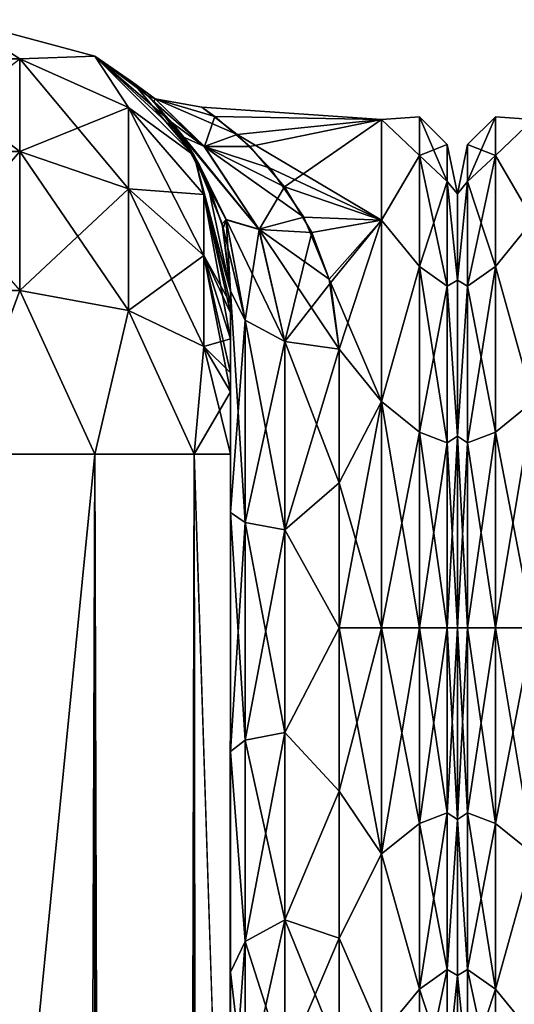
# Model space of a CAD drawing. Extents: x -23 to 470, y -1800 to 0.
# Tile 156 of 213: x 118 to 141, y -45 to 0. Entities that reach past the tile are written whole.
import ezdxf

# ---------------------------------------------------------------- set-up
doc = ezdxf.new("R2010")
doc.units = 0
doc.header["$LTSCALE"] = 61.997326
for name, color, linetype in [('106', 7, 'CONTINUOUS'), ('107', 7, 'CONTINUOUS'), ('109', 7, 'CONTINUOUS'), ('112', 7, 'CONTINUOUS'), ('113', 7, 'CONTINUOUS'), ('150', 7, 'CONTINUOUS'), ('182', 7, 'CONTINUOUS'), ('183', 7, 'CONTINUOUS'), ('73', 7, 'CONTINUOUS'), ('75', 7, 'CONTINUOUS'), ('76', 7, 'CONTINUOUS'), ('77', 7, 'CONTINUOUS'), ('91', 7, 'CONTINUOUS'), ('92', 7, 'CONTINUOUS'), ('93', 7, 'CONTINUOUS'), ('94', 7, 'CONTINUOUS'), ('95', 7, 'CONTINUOUS')]:
    doc.layers.add(name, color=color, linetype=linetype)

msp = doc.modelspace()

# ---------------------------------------------------------------- linework, layer by layer
at = {"layer": '106', "linetype": 'CONTINUOUS'}
for points in [[(123.116, -2.95, -2.705), (123.035, -2.883, 1.523), (124.07, -3.64, -3.911), (123.116, -2.95, -2.705)], [(123.035, -2.883, 1.523), (124.008, -3.782, 8.57), (124.077, -3.646, 3.95), (123.035, -2.883, 1.523)], [(124.07, -3.64, -3.911), (123.035, -2.883, 1.523), (124.077, -3.646, 3.95), (124.07, -3.64, -3.911)], [(123.746, -3.521, -7.274), (123.116, -2.95, -2.705), (124.07, -3.64, -3.911), (123.746, -3.521, -7.274)], [(124.842, -4.73, -12.05), (123.746, -3.521, -7.274), (126.338, -5.832, -10.851), (124.842, -4.73, -12.05)], [(126.338, -5.832, -10.851), (123.746, -3.521, -7.274), (124.07, -3.64, -3.911), (126.338, -5.832, -10.851)], [(124.077, -3.646, 3.95), (124.008, -3.782, 8.57), (126.349, -5.845, 10.876), (124.077, -3.646, 3.95)], [(124.008, -3.782, 8.57), (125.326, -5.382, 13.876), (126.349, -5.845, 10.876), (124.008, -3.782, 8.57)], [(126.23, -4.022, -1.031), (127.85, -5.288, -7.758), (124.07, -3.64, -3.911), (126.23, -4.022, -1.031)], [(126.23, -4.022, -1.031), (124.07, -3.64, -3.911), (124.077, -3.646, 3.95), (126.23, -4.022, -1.031)], [(127.85, -5.288, -7.758), (126.338, -5.832, -10.851), (124.07, -3.64, -3.911), (127.85, -5.288, -7.758)], [(126.825, -4.465, 4.7), (126.23, -4.022, -1.031), (124.077, -3.646, 3.95), (126.825, -4.465, 4.7)], [(126.825, -4.465, 4.7), (124.077, -3.646, 3.95), (126.349, -5.845, 10.876), (126.825, -4.465, 4.7)], [(128.432, -5.838, 9.212), (126.825, -4.465, 4.7), (126.349, -5.845, 10.876), (128.432, -5.838, 9.212)], [(125.31, -5.36, -13.821), (124.842, -4.73, -12.05), (128.857, -9.642, -16.492), (125.31, -5.36, -13.821)], [(128.857, -9.642, -16.492), (124.842, -4.73, -12.05), (126.338, -5.832, -10.851), (128.857, -9.642, -16.492)], [(126.121, -6.697, -16.811), (125.31, -5.36, -13.821), (127.342, -9.198, -18.703), (126.121, -6.697, -16.811)], [(127.342, -9.198, -18.703), (125.31, -5.36, -13.821), (128.857, -9.642, -16.492), (127.342, -9.198, -18.703)], [(126.349, -5.845, 10.876), (125.326, -5.382, 13.876), (128.862, -9.656, 16.505), (126.349, -5.845, 10.876)], [(128.862, -9.656, 16.505), (125.326, -5.382, 13.876), (127.347, -9.213, 18.717), (128.862, -9.656, 16.505)], [(125.326, -5.382, 13.876), (126.459, -7.393, 18.111), (127.347, -9.213, 18.717), (125.326, -5.382, 13.876)], [(127.85, -5.288, -7.758), (129.369, -6.831, -11.308), (126.338, -5.832, -10.851), (127.85, -5.288, -7.758)], [(129.369, -6.831, -11.308), (130.918, -9.087, -14.774), (126.338, -5.832, -10.851), (129.369, -6.831, -11.308)], [(130.918, -9.087, -14.774), (128.857, -9.642, -16.492), (126.338, -5.832, -10.851), (130.918, -9.087, -14.774)], [(130.033, -7.692, 12.79), (128.432, -5.838, 9.212), (126.349, -5.845, 10.876), (130.033, -7.692, 12.79)], [(130.033, -7.692, 12.79), (126.349, -5.845, 10.876), (128.862, -9.656, 16.505), (130.033, -7.692, 12.79)], [(127.158, -9.395, -21.144), (126.121, -6.697, -16.811), (127.342, -9.198, -18.703), (127.158, -9.395, -21.144)], [(126.459, -7.393, 18.111), (127.207, -9.592, 21.401), (127.347, -9.213, 18.717), (126.459, -7.393, 18.111)], [(131.3, -9.797, 15.642), (130.033, -7.692, 12.79), (128.862, -9.656, 16.505), (131.3, -9.797, 15.642)], [(128.22, -13.836, -22.397), (127.158, -9.395, -21.144), (127.342, -9.198, -18.703), (128.22, -13.836, -22.397)], [(127.55, -12.5, -24.51), (127.158, -9.395, -21.144), (128.22, -13.836, -22.397), (127.55, -12.5, -24.51)], [(127.207, -9.592, 21.401), (127.55, -12.5, 24.51), (127.347, -9.213, 18.717), (127.207, -9.592, 21.401)], [(130.052, -14.815, -20.849), (128.22, -13.836, -22.397), (127.342, -9.198, -18.703), (130.052, -14.815, -20.849)], [(130.052, -14.815, -20.849), (127.342, -9.198, -18.703), (128.857, -9.642, -16.492), (130.052, -14.815, -20.849)], [(127.55, -12.5, 24.51), (128.22, -13.836, 22.397), (127.347, -9.213, 18.717), (127.55, -12.5, 24.51)], [(128.22, -13.836, 22.397), (128.862, -9.656, 16.505), (127.347, -9.213, 18.717), (128.22, -13.836, 22.397)], [(130.918, -9.087, -14.774), (132.095, -11.955, -17.848), (128.857, -9.642, -16.492), (130.918, -9.087, -14.774)], [(128.22, -13.836, 22.397), (130.052, -14.815, 20.849), (128.862, -9.656, 16.505), (128.22, -13.836, 22.397)], [(132.095, -11.955, -17.848), (132.55, -15.172, -20.284), (128.857, -9.642, -16.492), (132.095, -11.955, -17.848)], [(132.55, -15.172, -20.284), (130.052, -14.815, -20.849), (128.857, -9.642, -16.492), (132.55, -15.172, -20.284)], [(130.052, -14.815, 20.849), (131.3, -9.797, 15.642), (128.862, -9.656, 16.505), (130.052, -14.815, 20.849)], [(132.159, -12.117, 17.993), (131.3, -9.797, 15.642), (130.052, -14.815, 20.849), (132.159, -12.117, 17.993)], [(132.55, -15.172, 20.284), (132.159, -12.117, 17.993), (130.052, -14.815, 20.849), (132.55, -15.172, 20.284)]]:
    msp.add_3dface(points, dxfattribs=at)
at = {"layer": '107', "linetype": 'CONTINUOUS'}
for points in [[(127.55, -22.699, -28.507), (127.55, -12.5, -24.51), (128.22, -23.159, -26.055), (127.55, -22.699, -28.507)], [(128.22, -23.159, -26.055), (127.55, -12.5, -24.51), (128.22, -13.836, -22.397), (128.22, -23.159, -26.055)], [(128.22, -23.159, -26.055), (128.22, -13.836, -22.397), (130.052, -23.494, -24.254), (128.22, -23.159, -26.055)], [(130.052, -23.494, -24.254), (128.22, -13.836, -22.397), (130.052, -14.815, -20.849), (130.052, -23.494, -24.254)], [(132.55, -15.172, -20.284), (132.55, -21.323, -23.052), (130.052, -14.815, -20.849), (132.55, -15.172, -20.284)], [(132.55, -21.323, -23.052), (130.052, -23.494, -24.254), (130.052, -14.815, -20.849), (132.55, -21.323, -23.052)], [(132.55, -21.323, -23.052), (132.55, -28, -24), (130.052, -23.494, -24.254), (132.55, -21.323, -23.052)], [(127.55, -33.691, -28.436), (127.55, -22.699, -28.507), (128.219, -33.173, -25.991), (127.55, -33.691, -28.436)], [(128.219, -33.173, -25.991), (127.55, -22.699, -28.507), (128.22, -23.159, -26.055), (128.219, -33.173, -25.991)], [(128.219, -33.173, -25.991), (128.22, -23.159, -26.055), (130.051, -32.816, -24.195), (128.219, -33.173, -25.991)], [(130.051, -32.816, -24.195), (128.22, -23.159, -26.055), (130.052, -23.494, -24.254), (130.051, -32.816, -24.195)], [(132.55, -28, -24), (130.051, -32.816, -24.195), (130.052, -23.494, -24.254), (132.55, -28, -24)], [(132.55, -28, -24), (132.55, -35.526, -22.79), (130.051, -32.816, -24.195), (132.55, -28, -24)], [(130.051, -41.451, -20.68), (128.219, -33.173, -25.991), (130.051, -32.816, -24.195), (130.051, -41.451, -20.68)], [(132.55, -35.526, -22.79), (130.051, -41.451, -20.68), (130.051, -32.816, -24.195), (132.55, -35.526, -22.79)], [(128.219, -42.449, -22.216), (127.55, -33.691, -28.436), (128.219, -33.173, -25.991), (128.219, -42.449, -22.216)], [(128.219, -42.449, -22.216), (128.219, -33.173, -25.991), (130.051, -41.451, -20.68), (128.219, -42.449, -22.216)], [(127.55, -43.854, -24.276), (127.55, -33.691, -28.436), (128.219, -42.449, -22.216), (127.55, -43.854, -24.276)], [(132.55, -35.526, -22.79), (132.55, -42.292, -19.28), (130.051, -41.451, -20.68), (132.55, -35.526, -22.79)], [(130.05, -48.165, -14.212), (128.219, -42.449, -22.216), (130.051, -41.451, -20.68), (130.05, -48.165, -14.212)], [(132.55, -47.617, -13.826), (130.05, -48.165, -14.212), (130.051, -41.451, -20.68), (132.55, -47.617, -13.826)], [(132.55, -42.292, -19.28), (132.55, -47.617, -13.826), (130.051, -41.451, -20.68), (132.55, -42.292, -19.28)], [(128.219, -49.662, -15.268), (127.55, -43.854, -24.276), (128.219, -42.449, -22.216), (128.219, -49.662, -15.268)], [(130.05, -48.165, -14.212), (128.219, -49.662, -15.268), (128.219, -42.449, -22.216), (130.05, -48.165, -14.212)], [(127.55, -51.704, -16.707), (127.55, -43.854, -24.276), (128.219, -49.662, -15.268), (127.55, -51.704, -16.707)]]:
    msp.add_3dface(points, dxfattribs=at)
at = {"layer": '109', "linetype": 'CONTINUOUS'}
for points in [[(127.55, -12.5, 24.51), (127.55, -22.699, 28.507), (128.22, -13.836, 22.397), (127.55, -12.5, 24.51)], [(128.22, -13.836, 22.397), (127.55, -22.699, 28.507), (128.22, -23.159, 26.055), (128.22, -13.836, 22.397)], [(128.22, -13.836, 22.397), (128.22, -23.159, 26.055), (130.052, -14.815, 20.849), (128.22, -13.836, 22.397)], [(130.052, -14.815, 20.849), (128.22, -23.159, 26.055), (130.052, -23.494, 24.254), (130.052, -14.815, 20.849)], [(132.55, -15.172, 20.284), (130.052, -14.815, 20.849), (130.052, -23.494, 24.254), (132.55, -15.172, 20.284)], [(132.55, -21.323, 23.052), (132.55, -15.172, 20.284), (130.052, -23.494, 24.254), (132.55, -21.323, 23.052)], [(132.55, -28, 24), (132.55, -21.323, 23.052), (130.052, -23.494, 24.254), (132.55, -28, 24)], [(127.55, -22.699, 28.507), (127.55, -33.691, 28.436), (128.22, -23.159, 26.055), (127.55, -22.699, 28.507)], [(128.22, -23.159, 26.055), (127.55, -33.691, 28.436), (128.219, -33.173, 25.991), (128.22, -23.159, 26.055)], [(128.22, -23.159, 26.055), (128.219, -33.173, 25.991), (130.052, -23.494, 24.254), (128.22, -23.159, 26.055)], [(130.052, -23.494, 24.254), (128.219, -33.173, 25.991), (130.051, -32.816, 24.195), (130.052, -23.494, 24.254)], [(132.55, -28, 24), (130.052, -23.494, 24.254), (130.051, -32.816, 24.195), (132.55, -28, 24)], [(132.55, -35.526, 22.79), (132.55, -28, 24), (130.051, -32.816, 24.195), (132.55, -35.526, 22.79)], [(128.219, -33.173, 25.991), (128.219, -42.449, 22.216), (130.051, -32.816, 24.195), (128.219, -33.173, 25.991)], [(130.051, -32.816, 24.195), (128.219, -42.449, 22.216), (130.051, -41.451, 20.68), (130.051, -32.816, 24.195)], [(132.55, -35.526, 22.79), (130.051, -32.816, 24.195), (130.051, -41.451, 20.68), (132.55, -35.526, 22.79)], [(128.219, -33.173, 25.991), (127.55, -33.691, 28.436), (128.219, -42.449, 22.216), (128.219, -33.173, 25.991)], [(127.55, -33.691, 28.436), (127.55, -43.854, 24.276), (128.219, -42.449, 22.216), (127.55, -33.691, 28.436)], [(132.55, -42.292, 19.28), (132.55, -35.526, 22.79), (130.051, -41.451, 20.68), (132.55, -42.292, 19.28)], [(128.219, -42.449, 22.216), (128.219, -49.662, 15.268), (130.051, -41.451, 20.68), (128.219, -42.449, 22.216)], [(130.051, -41.451, 20.68), (128.219, -49.662, 15.268), (130.05, -48.165, 14.212), (130.051, -41.451, 20.68)], [(132.55, -42.292, 19.28), (130.051, -41.451, 20.68), (130.05, -48.165, 14.212), (132.55, -42.292, 19.28)], [(127.55, -43.854, 24.276), (127.55, -51.704, 16.707), (128.219, -42.449, 22.216), (127.55, -43.854, 24.276)], [(128.219, -42.449, 22.216), (127.55, -51.704, 16.707), (128.219, -49.662, 15.268), (128.219, -42.449, 22.216)], [(132.55, -47.617, 13.826), (132.55, -42.292, 19.28), (130.05, -48.165, 14.212), (132.55, -47.617, 13.826)]]:
    msp.add_3dface(points, dxfattribs=at)
at = {"layer": '112', "linetype": 'CONTINUOUS'}
for points in [[(134.5, -4.602, -5.341), (134.5, -4.602, 5.34), (136.25, -4.469, 0), (134.5, -4.602, -5.341)], [(134.5, -4.602, -5.341), (136.25, -4.469, 0), (136.25, -6.26, -9.005), (134.5, -4.602, -5.341)], [(134.5, -4.602, 5.34), (136.25, -6.26, 9.005), (136.25, -4.469, 0), (134.5, -4.602, 5.34)], [(137.532, -5.752, 0), (137.532, -7.445, -8.514), (136.25, -4.469, 0), (137.532, -5.752, 0)], [(136.25, -6.26, 9.005), (137.532, -5.752, 0), (136.25, -4.469, 0), (136.25, -6.26, 9.005)], [(136.25, -4.469, 0), (137.532, -7.445, -8.514), (136.25, -6.26, -9.005), (136.25, -4.469, 0)], [(134.5, -9.236, -14.964), (134.5, -4.602, -5.341), (136.25, -6.26, -9.005), (134.5, -9.236, -14.964)], [(134.5, -4.602, 5.34), (134.5, -9.236, 14.964), (136.25, -6.26, 9.005), (134.5, -4.602, 5.34)], [(137.532, -7.445, 8.514), (137.532, -5.752, 0), (136.25, -6.26, 9.005), (137.532, -7.445, 8.514)], [(138, -8.022, 4.581), (138, -8.022, -4.582), (137.532, -5.752, 0), (138, -8.022, 4.581)], [(137.532, -7.445, 8.514), (138, -8.022, 4.581), (137.532, -5.752, 0), (137.532, -7.445, 8.514)], [(137.532, -5.752, 0), (138, -8.022, -4.582), (137.532, -7.445, -8.514), (137.532, -5.752, 0)], [(134.5, -9.236, -14.964), (136.25, -6.26, -9.005), (136.25, -11.361, -16.639), (134.5, -9.236, -14.964)], [(134.5, -9.236, 14.964), (136.25, -11.361, 16.639), (136.25, -6.26, 9.005), (134.5, -9.236, 14.964)], [(136.25, -6.26, -9.005), (137.532, -12.268, -15.732), (136.25, -11.361, -16.639), (136.25, -6.26, -9.005)], [(136.25, -11.361, 16.639), (137.532, -7.445, 8.514), (136.25, -6.26, 9.005), (136.25, -11.361, 16.639)], [(137.532, -7.445, -8.514), (137.532, -12.268, -15.732), (136.25, -6.26, -9.005), (137.532, -7.445, -8.514)], [(137.532, -12.268, 15.732), (137.532, -7.445, 8.514), (136.25, -11.361, 16.639), (137.532, -12.268, 15.732)], [(138, -11.991, 12.803), (138, -8.022, 4.581), (137.532, -7.445, 8.514), (138, -11.991, 12.803)], [(137.532, -12.268, 15.732), (138, -11.991, 12.803), (137.532, -7.445, 8.514), (137.532, -12.268, 15.732)], [(138, -8.022, -4.582), (138, -11.991, -12.803), (137.532, -7.445, -8.514), (138, -8.022, -4.582)], [(137.532, -7.445, -8.514), (138, -11.991, -12.803), (137.532, -12.268, -15.732), (137.532, -7.445, -8.514)], [(134.5, -17.587, -21.623), (134.5, -9.236, -14.964), (136.25, -11.361, -16.639), (134.5, -17.587, -21.623)], [(134.5, -9.236, 14.964), (134.5, -17.587, 21.623), (136.25, -11.361, 16.639), (134.5, -9.236, 14.964)], [(134.5, -17.587, -21.623), (136.25, -11.361, -16.639), (136.25, -18.995, -21.74), (134.5, -17.587, -21.623)], [(134.5, -17.587, 21.623), (136.25, -18.995, 21.74), (136.25, -11.361, 16.639), (134.5, -17.587, 21.623)], [(136.25, -11.361, -16.639), (137.532, -19.486, -20.555), (136.25, -18.995, -21.74), (136.25, -11.361, -16.639)], [(136.25, -18.995, 21.74), (137.532, -12.268, 15.732), (136.25, -11.361, 16.639), (136.25, -18.995, 21.74)], [(137.532, -12.268, -15.732), (137.532, -19.486, -20.555), (136.25, -11.361, -16.639), (137.532, -12.268, -15.732)], [(138, -19.174, 18.494), (138, -11.991, 12.803), (137.532, -12.268, 15.732), (138, -19.174, 18.494)], [(138, -11.991, -12.803), (138, -19.173, -18.494), (137.532, -12.268, -15.732), (138, -11.991, -12.803)], [(137.532, -19.486, 20.555), (137.532, -12.268, 15.732), (136.25, -18.995, 21.74), (137.532, -19.486, 20.555)], [(137.532, -19.486, 20.555), (138, -19.174, 18.494), (137.532, -12.268, 15.732), (137.532, -19.486, 20.555)], [(137.532, -12.268, -15.732), (138, -19.173, -18.494), (137.532, -19.486, -20.555), (137.532, -12.268, -15.732)], [(134.5, -28, -24), (134.5, -17.587, -21.623), (136.25, -28, -23.531), (134.5, -28, -24)], [(136.25, -28, -23.531), (134.5, -17.587, -21.623), (136.25, -18.995, -21.74), (136.25, -28, -23.531)], [(134.5, -17.587, 21.623), (134.5, -28, 24), (136.25, -18.995, 21.74), (134.5, -17.587, 21.623)], [(134.5, -28, 24), (136.25, -28, 23.531), (136.25, -18.995, 21.74), (134.5, -28, 24)], [(137.532, -28, -22.248), (136.25, -28, -23.531), (136.25, -18.995, -21.74), (137.532, -28, -22.248)], [(137.532, -19.486, -20.555), (137.532, -28, -22.248), (136.25, -18.995, -21.74), (137.532, -19.486, -20.555)], [(136.25, -28, 23.531), (137.532, -19.486, 20.555), (136.25, -18.995, 21.74), (136.25, -28, 23.531)], [(136.25, -28, 23.531), (137.532, -28, 22.248), (137.532, -19.486, 20.555), (136.25, -28, 23.531)], [(138, -19.173, -18.494), (138, -28, -20.5), (137.532, -19.486, -20.555), (138, -19.173, -18.494)], [(138, -28, 20.5), (138, -19.174, 18.494), (137.532, -28, 22.248), (138, -28, 20.5)], [(137.532, -28, 22.248), (138, -19.174, 18.494), (137.532, -19.486, 20.555), (137.532, -28, 22.248)], [(138, -28, -20.5), (137.532, -28, -22.248), (137.532, -19.486, -20.555), (138, -28, -20.5)]]:
    msp.add_3dface(points, dxfattribs=at)
at = {"layer": '113', "linetype": 'CONTINUOUS'}
for points in [[(134.5, -38.413, -21.623), (134.5, -28, -24), (136.25, -37.005, -21.74), (134.5, -38.413, -21.623)], [(134.5, -28, -24), (136.25, -28, -23.531), (136.25, -37.005, -21.74), (134.5, -28, -24)], [(134.5, -28, 24), (134.5, -38.413, 21.623), (136.25, -28, 23.531), (134.5, -28, 24)], [(134.5, -38.413, 21.623), (136.25, -37.005, 21.74), (136.25, -28, 23.531), (134.5, -38.413, 21.623)], [(137.532, -28, -22.248), (137.532, -36.514, -20.555), (136.25, -28, -23.531), (137.532, -28, -22.248)], [(136.25, -28, -23.531), (137.532, -36.514, -20.555), (136.25, -37.005, -21.74), (136.25, -28, -23.531)], [(137.532, -36.514, 20.555), (137.532, -28, 22.248), (136.25, -37.005, 21.74), (137.532, -36.514, 20.555)], [(136.25, -37.005, 21.74), (137.532, -28, 22.248), (136.25, -28, 23.531), (136.25, -37.005, 21.74)], [(138, -36.827, 18.494), (138, -28, 20.5), (137.532, -36.514, 20.555), (138, -36.827, 18.494)], [(137.532, -36.514, 20.555), (138, -28, 20.5), (137.532, -28, 22.248), (137.532, -36.514, 20.555)], [(138, -28, -20.5), (138, -36.826, -18.494), (137.532, -28, -22.248), (138, -28, -20.5)], [(137.532, -28, -22.248), (138, -36.826, -18.494), (137.532, -36.514, -20.555), (137.532, -28, -22.248)], [(137.532, -36.514, -20.555), (137.532, -43.732, -15.732), (136.25, -37.005, -21.74), (137.532, -36.514, -20.555)], [(137.532, -43.732, 15.732), (137.532, -36.514, 20.555), (136.25, -44.639, 16.639), (137.532, -43.732, 15.732)], [(136.25, -44.639, 16.639), (137.532, -36.514, 20.555), (136.25, -37.005, 21.74), (136.25, -44.639, 16.639)], [(137.532, -36.514, -20.555), (138, -36.826, -18.494), (137.532, -43.732, -15.732), (137.532, -36.514, -20.555)], [(137.532, -43.732, 15.732), (138, -36.827, 18.494), (137.532, -36.514, 20.555), (137.532, -43.732, 15.732)], [(134.5, -38.413, 21.623), (136.25, -44.639, 16.639), (136.25, -37.005, 21.74), (134.5, -38.413, 21.623)], [(134.5, -38.413, -21.623), (136.25, -37.005, -21.74), (136.25, -44.639, -16.639), (134.5, -38.413, -21.623)], [(136.25, -37.005, -21.74), (137.532, -43.732, -15.732), (136.25, -44.639, -16.639), (136.25, -37.005, -21.74)], [(138, -36.826, -18.494), (138, -44.009, -12.803), (137.532, -43.732, -15.732), (138, -36.826, -18.494)], [(138, -44.009, 12.803), (138, -36.827, 18.494), (137.532, -43.732, 15.732), (138, -44.009, 12.803)], [(134.5, -38.413, 21.623), (134.5, -46.764, 14.964), (136.25, -44.639, 16.639), (134.5, -38.413, 21.623)], [(134.5, -46.764, -14.964), (134.5, -38.413, -21.623), (136.25, -44.639, -16.639), (134.5, -46.764, -14.964)], [(137.532, -43.732, -15.732), (137.532, -48.555, -8.514), (136.25, -44.639, -16.639), (137.532, -43.732, -15.732)], [(137.532, -48.555, 8.514), (137.532, -43.732, 15.732), (136.25, -49.74, 9.005), (137.532, -48.555, 8.514)], [(136.25, -49.74, 9.005), (137.532, -43.732, 15.732), (136.25, -44.639, 16.639), (136.25, -49.74, 9.005)], [(137.532, -43.732, -15.732), (138, -44.009, -12.803), (137.532, -48.555, -8.514), (137.532, -43.732, -15.732)], [(137.532, -48.555, 8.514), (138, -44.009, 12.803), (137.532, -43.732, 15.732), (137.532, -48.555, 8.514)], [(138, -44.009, -12.803), (138, -47.978, -4.581), (137.532, -48.555, -8.514), (138, -44.009, -12.803)], [(138, -47.978, 4.582), (138, -44.009, 12.803), (137.532, -48.555, 8.514), (138, -47.978, 4.582)], [(134.5, -46.764, 14.964), (136.25, -49.74, 9.005), (136.25, -44.639, 16.639), (134.5, -46.764, 14.964)], [(134.5, -46.764, -14.964), (136.25, -44.639, -16.639), (136.25, -49.74, -9.005), (134.5, -46.764, -14.964)], [(136.25, -44.639, -16.639), (137.532, -48.555, -8.514), (136.25, -49.74, -9.005), (136.25, -44.639, -16.639)]]:
    msp.add_3dface(points, dxfattribs=at)
at = {"layer": '150', "linetype": 'CONTINUOUS'}
for points in [[(138, -8.022, -4.581), (138, -11.991, -12.803), (138, -47.978, -4.582), (138, -8.022, -4.581)], [(138, -8.022, 4.582), (138, -8.022, -4.581), (138, -47.978, 4.581), (138, -8.022, 4.582)], [(138, -47.978, 4.581), (138, -8.022, -4.581), (138, -47.978, -4.582), (138, -47.978, 4.581)], [(138, -11.991, 12.803), (138, -8.022, 4.582), (138, -44.009, 12.803), (138, -11.991, 12.803)], [(138, -44.009, 12.803), (138, -8.022, 4.582), (138, -47.978, 4.581), (138, -44.009, 12.803)], [(138, -11.991, -12.803), (138, -19.174, -18.494), (138, -44.009, -12.803), (138, -11.991, -12.803)], [(138, -47.978, -4.582), (138, -11.991, -12.803), (138, -44.009, -12.803), (138, -47.978, -4.582)], [(138, -19.173, 18.494), (138, -11.991, 12.803), (138, -36.826, 18.494), (138, -19.173, 18.494)], [(138, -36.826, 18.494), (138, -11.991, 12.803), (138, -44.009, 12.803), (138, -36.826, 18.494)], [(138, -28, 20.5), (138, -19.173, 18.494), (138, -36.826, 18.494), (138, -28, 20.5)], [(138, -19.174, -18.494), (138, -28, -20.5), (138, -36.827, -18.494), (138, -19.174, -18.494)], [(138, -44.009, -12.803), (138, -19.174, -18.494), (138, -36.827, -18.494), (138, -44.009, -12.803)]]:
    msp.add_3dface(points, dxfattribs=at)
at = {"layer": '182', "linetype": 'CONTINUOUS'}
for points in [[(138.468, -5.752, 0), (138.468, -7.445, 8.514), (139.75, -4.469, 0), (138.468, -5.752, 0)], [(139.75, -6.26, -9.005), (138.468, -5.752, 0), (139.75, -4.469, 0), (139.75, -6.26, -9.005)], [(139.75, -4.469, 0), (138.468, -7.445, 8.514), (139.75, -6.26, 9.005), (139.75, -4.469, 0)], [(141.5, -4.602, 5.341), (141.5, -4.602, -5.34), (139.75, -4.469, 0), (141.5, -4.602, 5.341)], [(141.5, -4.602, 5.341), (139.75, -4.469, 0), (139.75, -6.26, 9.005), (141.5, -4.602, 5.341)], [(141.5, -4.602, -5.34), (139.75, -6.26, -9.005), (139.75, -4.469, 0), (141.5, -4.602, -5.34)], [(141.5, -9.236, 14.964), (141.5, -4.602, 5.341), (139.75, -6.26, 9.005), (141.5, -9.236, 14.964)], [(141.5, -4.602, -5.34), (141.5, -9.236, -14.964), (139.75, -6.26, -9.005), (141.5, -4.602, -5.34)], [(138, -8.022, -4.581), (138, -8.022, 4.582), (138.468, -5.752, 0), (138, -8.022, -4.581)], [(138.468, -7.445, -8.514), (138, -8.022, -4.581), (138.468, -5.752, 0), (138.468, -7.445, -8.514)], [(138.468, -5.752, 0), (138, -8.022, 4.582), (138.468, -7.445, 8.514), (138.468, -5.752, 0)], [(138.468, -7.445, -8.514), (138.468, -5.752, 0), (139.75, -6.26, -9.005), (138.468, -7.445, -8.514)], [(139.75, -11.361, -16.639), (138.468, -7.445, -8.514), (139.75, -6.26, -9.005), (139.75, -11.361, -16.639)], [(138.468, -7.445, 8.514), (138.468, -12.268, 15.732), (139.75, -6.26, 9.005), (138.468, -7.445, 8.514)], [(139.75, -6.26, 9.005), (138.468, -12.268, 15.732), (139.75, -11.361, 16.639), (139.75, -6.26, 9.005)], [(141.5, -9.236, 14.964), (139.75, -6.26, 9.005), (139.75, -11.361, 16.639), (141.5, -9.236, 14.964)], [(141.5, -9.236, -14.964), (139.75, -11.361, -16.639), (139.75, -6.26, -9.005), (141.5, -9.236, -14.964)], [(138, -11.991, -12.803), (138, -8.022, -4.581), (138.468, -7.445, -8.514), (138, -11.991, -12.803)], [(138.468, -12.268, -15.732), (138, -11.991, -12.803), (138.468, -7.445, -8.514), (138.468, -12.268, -15.732)], [(138, -8.022, 4.582), (138, -11.991, 12.803), (138.468, -7.445, 8.514), (138, -8.022, 4.582)], [(138.468, -7.445, 8.514), (138, -11.991, 12.803), (138.468, -12.268, 15.732), (138.468, -7.445, 8.514)], [(138.468, -12.268, -15.732), (138.468, -7.445, -8.514), (139.75, -11.361, -16.639), (138.468, -12.268, -15.732)], [(141.5, -17.587, 21.623), (141.5, -9.236, 14.964), (139.75, -11.361, 16.639), (141.5, -17.587, 21.623)], [(141.5, -9.236, -14.964), (141.5, -17.587, -21.623), (139.75, -11.361, -16.639), (141.5, -9.236, -14.964)], [(139.75, -18.995, -21.74), (138.468, -12.268, -15.732), (139.75, -11.361, -16.639), (139.75, -18.995, -21.74)], [(138.468, -12.268, 15.732), (138.468, -19.486, 20.555), (139.75, -11.361, 16.639), (138.468, -12.268, 15.732)], [(139.75, -11.361, 16.639), (138.468, -19.486, 20.555), (139.75, -18.995, 21.74), (139.75, -11.361, 16.639)], [(141.5, -17.587, 21.623), (139.75, -11.361, 16.639), (139.75, -18.995, 21.74), (141.5, -17.587, 21.623)], [(141.5, -17.587, -21.623), (139.75, -18.995, -21.74), (139.75, -11.361, -16.639), (141.5, -17.587, -21.623)], [(138, -19.174, -18.494), (138, -11.991, -12.803), (138.468, -12.268, -15.732), (138, -19.174, -18.494)], [(138, -11.991, 12.803), (138, -19.173, 18.494), (138.468, -12.268, 15.732), (138, -11.991, 12.803)], [(138.468, -19.486, -20.555), (138, -19.174, -18.494), (138.468, -12.268, -15.732), (138.468, -19.486, -20.555)], [(138.468, -12.268, 15.732), (138, -19.173, 18.494), (138.468, -19.486, 20.555), (138.468, -12.268, 15.732)], [(138.468, -19.486, -20.555), (138.468, -12.268, -15.732), (139.75, -18.995, -21.74), (138.468, -19.486, -20.555)], [(141.5, -28, 24), (141.5, -17.587, 21.623), (139.75, -28, 23.531), (141.5, -28, 24)], [(139.75, -28, 23.531), (141.5, -17.587, 21.623), (139.75, -18.995, 21.74), (139.75, -28, 23.531)], [(141.5, -17.587, -21.623), (141.5, -28, -24), (139.75, -18.995, -21.74), (141.5, -17.587, -21.623)], [(138.468, -28, 22.248), (139.75, -28, 23.531), (139.75, -18.995, 21.74), (138.468, -28, 22.248)], [(138.468, -19.486, 20.555), (138.468, -28, 22.248), (139.75, -18.995, 21.74), (138.468, -19.486, 20.555)], [(139.75, -28, -23.531), (138.468, -19.486, -20.555), (139.75, -18.995, -21.74), (139.75, -28, -23.531)], [(141.5, -28, -24), (139.75, -28, -23.531), (139.75, -18.995, -21.74), (141.5, -28, -24)], [(138, -19.173, 18.494), (138, -28, 20.5), (138.468, -19.486, 20.555), (138, -19.173, 18.494)], [(138, -28, -20.5), (138, -19.174, -18.494), (138.468, -28, -22.248), (138, -28, -20.5)], [(138.468, -28, -22.248), (138, -19.174, -18.494), (138.468, -19.486, -20.555), (138.468, -28, -22.248)], [(138, -28, 20.5), (138.468, -28, 22.248), (138.468, -19.486, 20.555), (138, -28, 20.5)], [(139.75, -28, -23.531), (138.468, -28, -22.248), (138.468, -19.486, -20.555), (139.75, -28, -23.531)]]:
    msp.add_3dface(points, dxfattribs=at)
at = {"layer": '183', "linetype": 'CONTINUOUS'}
for points in [[(138, -36.827, -18.494), (138, -28, -20.5), (138.468, -36.514, -20.555), (138, -36.827, -18.494)], [(138.468, -36.514, -20.555), (138, -28, -20.5), (138.468, -28, -22.248), (138.468, -36.514, -20.555)], [(138, -28, 20.5), (138, -36.826, 18.494), (138.468, -28, 22.248), (138, -28, 20.5)], [(138.468, -28, 22.248), (138, -36.826, 18.494), (138.468, -36.514, 20.555), (138.468, -28, 22.248)], [(138.468, -28, 22.248), (138.468, -36.514, 20.555), (139.75, -28, 23.531), (138.468, -28, 22.248)], [(139.75, -28, 23.531), (138.468, -36.514, 20.555), (139.75, -37.005, 21.74), (139.75, -28, 23.531)], [(138.468, -36.514, -20.555), (138.468, -28, -22.248), (139.75, -37.005, -21.74), (138.468, -36.514, -20.555)], [(139.75, -37.005, -21.74), (138.468, -28, -22.248), (139.75, -28, -23.531), (139.75, -37.005, -21.74)], [(141.5, -38.413, 21.623), (141.5, -28, 24), (139.75, -37.005, 21.74), (141.5, -38.413, 21.623)], [(141.5, -28, 24), (139.75, -28, 23.531), (139.75, -37.005, 21.74), (141.5, -28, 24)], [(141.5, -28, -24), (141.5, -38.413, -21.623), (139.75, -28, -23.531), (141.5, -28, -24)], [(141.5, -38.413, -21.623), (139.75, -37.005, -21.74), (139.75, -28, -23.531), (141.5, -38.413, -21.623)], [(138.468, -36.514, 20.555), (138, -36.826, 18.494), (138.468, -43.732, 15.732), (138.468, -36.514, 20.555)], [(138.468, -43.732, -15.732), (138, -36.827, -18.494), (138.468, -36.514, -20.555), (138.468, -43.732, -15.732)], [(138.468, -36.514, 20.555), (138.468, -43.732, 15.732), (139.75, -37.005, 21.74), (138.468, -36.514, 20.555)], [(138.468, -43.732, -15.732), (138.468, -36.514, -20.555), (139.75, -44.639, -16.639), (138.468, -43.732, -15.732)], [(139.75, -44.639, -16.639), (138.468, -36.514, -20.555), (139.75, -37.005, -21.74), (139.75, -44.639, -16.639)], [(138, -36.826, 18.494), (138, -44.009, 12.803), (138.468, -43.732, 15.732), (138, -36.826, 18.494)], [(138, -44.009, -12.803), (138, -36.827, -18.494), (138.468, -43.732, -15.732), (138, -44.009, -12.803)], [(139.75, -37.005, 21.74), (138.468, -43.732, 15.732), (139.75, -44.639, 16.639), (139.75, -37.005, 21.74)], [(141.5, -38.413, -21.623), (139.75, -44.639, -16.639), (139.75, -37.005, -21.74), (141.5, -38.413, -21.623)], [(141.5, -38.413, 21.623), (139.75, -37.005, 21.74), (139.75, -44.639, 16.639), (141.5, -38.413, 21.623)], [(141.5, -38.413, -21.623), (141.5, -46.764, -14.964), (139.75, -44.639, -16.639), (141.5, -38.413, -21.623)], [(141.5, -46.764, 14.964), (141.5, -38.413, 21.623), (139.75, -44.639, 16.639), (141.5, -46.764, 14.964)], [(138.468, -43.732, 15.732), (138, -44.009, 12.803), (138.468, -48.555, 8.514), (138.468, -43.732, 15.732)], [(138.468, -48.555, -8.514), (138, -44.009, -12.803), (138.468, -43.732, -15.732), (138.468, -48.555, -8.514)], [(138.468, -43.732, 15.732), (138.468, -48.555, 8.514), (139.75, -44.639, 16.639), (138.468, -43.732, 15.732)], [(138.468, -48.555, -8.514), (138.468, -43.732, -15.732), (139.75, -49.74, -9.005), (138.468, -48.555, -8.514)], [(139.75, -49.74, -9.005), (138.468, -43.732, -15.732), (139.75, -44.639, -16.639), (139.75, -49.74, -9.005)], [(138, -44.009, 12.803), (138, -47.978, 4.581), (138.468, -48.555, 8.514), (138, -44.009, 12.803)], [(138, -47.978, -4.582), (138, -44.009, -12.803), (138.468, -48.555, -8.514), (138, -47.978, -4.582)], [(139.75, -44.639, 16.639), (138.468, -48.555, 8.514), (139.75, -49.74, 9.005), (139.75, -44.639, 16.639)], [(141.5, -46.764, -14.964), (139.75, -49.74, -9.005), (139.75, -44.639, -16.639), (141.5, -46.764, -14.964)], [(141.5, -46.764, 14.964), (139.75, -44.639, 16.639), (139.75, -49.74, 9.005), (141.5, -46.764, 14.964)]]:
    msp.add_3dface(points, dxfattribs=at)
at = {"layer": '73', "linetype": 'CONTINUOUS'}
for points in [[(127.55, -63.189, 39.074), (127.55, -56.093, 33.614), (127.55, -12.5, 74.5), (127.55, -63.189, 39.074)], [(127.55, -12.5, 74.5), (127.55, -56.093, 33.614), (127.55, -22.699, 28.507), (127.55, -12.5, 74.5)], [(127.55, -63.019, 43.008), (127.55, -63.189, 39.074), (127.55, -12.5, 74.5), (127.55, -63.019, 43.008)], [(127.55, -55.839, 48.699), (127.55, -63.019, 43.008), (127.55, -12.5, 74.5), (127.55, -55.839, 48.699)], [(127.55, -51.871, 56.921), (127.55, -55.839, 48.699), (127.55, -12.5, 74.5), (127.55, -51.871, 56.921)], [(127.55, -51.872, 66.083), (127.55, -51.871, 56.921), (127.55, -12.5, 74.5), (127.55, -51.872, 66.083)], [(127.55, -55.842, 74.305), (127.55, -51.872, 66.083), (127.55, -12.5, 74.5), (127.55, -55.842, 74.305)], [(127.55, -13.067, 77.36), (127.55, -55.842, 74.305), (127.55, -12.5, 74.5), (127.55, -13.067, 77.36)], [(127.55, -12.5, 24.51), (127.55, -12.5, 74.5), (127.55, -22.699, 28.507), (127.55, -12.5, 24.51)], [(127.55, -12.5, -74.5), (127.55, -12.5, -24.51), (127.55, -55.839, -74.301), (127.55, -12.5, -74.5)], [(127.55, -55.839, -74.301), (127.55, -12.5, -24.51), (127.55, -51.871, -66.079), (127.55, -55.839, -74.301)], [(127.55, -51.871, -66.079), (127.55, -12.5, -24.51), (127.55, -51.872, -56.917), (127.55, -51.871, -66.079)], [(127.55, -51.872, -56.917), (127.55, -12.5, -24.51), (127.55, -55.842, -48.695), (127.55, -51.872, -56.917)], [(127.55, -55.842, -48.695), (127.55, -12.5, -24.51), (127.55, -22.699, -28.507), (127.55, -55.842, -48.695)], [(127.55, -13.067, -77.36), (127.55, -12.5, -74.5), (127.55, -63.019, -79.992), (127.55, -13.067, -77.36)], [(127.55, -63.019, -79.992), (127.55, -12.5, -74.5), (127.55, -55.839, -74.301), (127.55, -63.019, -79.992)], [(127.55, -13.5, 78.234), (127.55, -55.842, 74.305), (127.55, -13.067, 77.36), (127.55, -13.5, 78.234)], [(127.55, -13.5, -78.234), (127.55, -13.067, -77.36), (127.55, -63.019, -79.992), (127.55, -13.5, -78.234)], [(127.55, -14.695, 79.801), (127.55, -55.842, 74.305), (127.55, -13.5, 78.234), (127.55, -14.695, 79.801)], [(127.55, -14.695, -79.801), (127.55, -13.5, -78.234), (127.55, -63.019, -79.992), (127.55, -14.695, -79.801)], [(127.55, -63.023, 79.993), (127.55, -55.842, 74.305), (127.55, -14.695, 79.801), (127.55, -63.023, 79.993)], [(127.55, -16.266, 81), (127.55, -63.023, 79.993), (127.55, -14.695, 79.801), (127.55, -16.266, 81)], [(127.55, -16.266, -81), (127.55, -14.695, -79.801), (127.55, -63.019, -79.992), (127.55, -16.266, -81)], [(127.55, -17.135, 81.431), (127.55, -63.023, 79.993), (127.55, -16.266, 81), (127.55, -17.135, 81.431)], [(127.55, -17.135, -81.431), (127.55, -16.266, -81), (127.55, -71.85, -82), (127.55, -17.135, -81.431)], [(127.55, -71.85, -82), (127.55, -16.266, -81), (127.55, -63.019, -79.992), (127.55, -71.85, -82)], [(127.55, -20, 82), (127.55, -63.023, 79.993), (127.55, -17.135, 81.431), (127.55, -20, 82)], [(127.55, -20, -82), (127.55, -17.135, -81.431), (127.55, -71.85, -82), (127.55, -20, -82)], [(127.55, -71.85, 82), (127.55, -63.023, 79.993), (127.55, -20, 82), (127.55, -71.85, 82)], [(127.55, -22.699, 28.507), (127.55, -56.093, 33.614), (127.55, -33.691, 28.436), (127.55, -22.699, 28.507)], [(127.55, -63.023, -43.007), (127.55, -55.842, -48.695), (127.55, -22.699, -28.507), (127.55, -63.023, -43.007)], [(127.55, -63.187, -39.073), (127.55, -63.023, -43.007), (127.55, -22.699, -28.507), (127.55, -63.187, -39.073)], [(127.55, -56.092, -33.612), (127.55, -63.187, -39.073), (127.55, -22.699, -28.507), (127.55, -56.092, -33.612)], [(127.55, -33.691, -28.436), (127.55, -56.092, -33.612), (127.55, -22.699, -28.507), (127.55, -33.691, -28.436)], [(127.55, -56.093, 33.614), (127.55, -52.011, 25.648), (127.55, -33.691, 28.436), (127.55, -56.093, 33.614)], [(127.55, -33.691, 28.436), (127.55, -52.011, 25.648), (127.55, -43.854, 24.276), (127.55, -33.691, 28.436)], [(127.55, -52.01, -25.647), (127.55, -56.092, -33.612), (127.55, -33.691, -28.436), (127.55, -52.01, -25.647)], [(127.55, -43.854, -24.276), (127.55, -52.01, -25.647), (127.55, -33.691, -28.436), (127.55, -43.854, -24.276)], [(127.55, -52.011, 25.648), (127.55, -51.704, 16.707), (127.55, -43.854, 24.276), (127.55, -52.011, 25.648)], [(127.55, -51.704, -16.707), (127.55, -52.01, -25.647), (127.55, -43.854, -24.276), (127.55, -51.704, -16.707)]]:
    msp.add_3dface(points, dxfattribs=at)
at = {"layer": '75', "linetype": 'CONTINUOUS'}
for points in [[(138, -8.022, 4.581), (138, -11.991, 12.803), (138, -47.978, 4.582), (138, -8.022, 4.581)], [(138, -8.022, -4.582), (138, -8.022, 4.581), (138, -47.978, -4.581), (138, -8.022, -4.582)], [(138, -47.978, -4.581), (138, -8.022, 4.581), (138, -47.978, 4.582), (138, -47.978, -4.581)], [(138, -11.991, -12.803), (138, -8.022, -4.582), (138, -44.009, -12.803), (138, -11.991, -12.803)], [(138, -44.009, -12.803), (138, -8.022, -4.582), (138, -47.978, -4.581), (138, -44.009, -12.803)], [(138, -11.991, 12.803), (138, -19.174, 18.494), (138, -44.009, 12.803), (138, -11.991, 12.803)], [(138, -47.978, 4.582), (138, -11.991, 12.803), (138, -44.009, 12.803), (138, -47.978, 4.582)], [(138, -19.173, -18.494), (138, -11.991, -12.803), (138, -36.826, -18.494), (138, -19.173, -18.494)], [(138, -36.826, -18.494), (138, -11.991, -12.803), (138, -44.009, -12.803), (138, -36.826, -18.494)], [(138, -28, -20.5), (138, -19.173, -18.494), (138, -36.826, -18.494), (138, -28, -20.5)], [(138, -19.174, 18.494), (138, -28, 20.5), (138, -36.827, 18.494), (138, -19.174, 18.494)], [(138, -44.009, 12.803), (138, -19.174, 18.494), (138, -36.827, 18.494), (138, -44.009, 12.803)]]:
    msp.add_3dface(points, dxfattribs=at)
at = {"layer": '76', "linetype": 'CONTINUOUS'}
for points in [[(126.825, -4.465, 4.7), (134.5, -4.602, -5.341), (126.23, -4.022, -1.031), (126.825, -4.465, 4.7)], [(126.23, -4.022, -1.031), (134.5, -4.602, -5.341), (127.85, -5.288, -7.758), (126.23, -4.022, -1.031)], [(134.5, -4.602, 5.34), (134.5, -4.602, -5.341), (126.825, -4.465, 4.7), (134.5, -4.602, 5.34)], [(128.432, -5.838, 9.212), (134.5, -4.602, 5.34), (126.825, -4.465, 4.7), (128.432, -5.838, 9.212)], [(134.5, -4.602, -5.341), (134.5, -9.236, -14.964), (127.85, -5.288, -7.758), (134.5, -4.602, -5.341)], [(130.033, -7.692, 12.79), (134.5, -4.602, 5.34), (128.432, -5.838, 9.212), (130.033, -7.692, 12.79)], [(134.5, -9.236, 14.964), (134.5, -4.602, 5.34), (130.033, -7.692, 12.79), (134.5, -9.236, 14.964)], [(127.85, -5.288, -7.758), (134.5, -9.236, -14.964), (129.369, -6.831, -11.308), (127.85, -5.288, -7.758)], [(129.369, -6.831, -11.308), (134.5, -9.236, -14.964), (130.918, -9.087, -14.774), (129.369, -6.831, -11.308)], [(131.3, -9.797, 15.642), (134.5, -9.236, 14.964), (130.033, -7.692, 12.79), (131.3, -9.797, 15.642)], [(130.918, -9.087, -14.774), (134.5, -9.236, -14.964), (132.095, -11.955, -17.848), (130.918, -9.087, -14.774)], [(132.159, -12.117, 17.993), (134.5, -9.236, 14.964), (131.3, -9.797, 15.642), (132.159, -12.117, 17.993)], [(134.5, -9.236, -14.964), (134.5, -17.587, -21.623), (132.095, -11.955, -17.848), (134.5, -9.236, -14.964)], [(132.55, -15.172, 20.284), (134.5, -9.236, 14.964), (132.159, -12.117, 17.993), (132.55, -15.172, 20.284)], [(134.5, -17.587, 21.623), (134.5, -9.236, 14.964), (132.55, -15.172, 20.284), (134.5, -17.587, 21.623)], [(132.095, -11.955, -17.848), (134.5, -17.587, -21.623), (132.55, -15.172, -20.284), (132.095, -11.955, -17.848)], [(132.55, -15.172, -20.284), (134.5, -17.587, -21.623), (132.55, -21.323, -23.052), (132.55, -15.172, -20.284)], [(132.55, -21.323, 23.052), (134.5, -17.587, 21.623), (132.55, -15.172, 20.284), (132.55, -21.323, 23.052)], [(134.5, -17.587, -21.623), (134.5, -28, -24), (132.55, -21.323, -23.052), (134.5, -17.587, -21.623)], [(134.5, -28, 24), (134.5, -17.587, 21.623), (132.55, -28, 24), (134.5, -28, 24)], [(132.55, -28, 24), (134.5, -17.587, 21.623), (132.55, -21.323, 23.052), (132.55, -28, 24)], [(132.55, -21.323, -23.052), (134.5, -28, -24), (132.55, -28, -24), (132.55, -21.323, -23.052)]]:
    msp.add_3dface(points, dxfattribs=at)
at = {"layer": '77', "linetype": 'CONTINUOUS'}
for points in [[(132.55, -28, -24), (134.5, -28, -24), (134.5, -38.413, -21.623), (132.55, -28, -24)], [(134.5, -28, 24), (132.55, -28, 24), (132.55, -35.526, 22.79), (134.5, -28, 24)], [(134.5, -38.413, 21.623), (134.5, -28, 24), (132.55, -35.526, 22.79), (134.5, -38.413, 21.623)], [(132.55, -28, -24), (134.5, -38.413, -21.623), (132.55, -35.526, -22.79), (132.55, -28, -24)], [(132.55, -42.292, 19.28), (134.5, -38.413, 21.623), (132.55, -35.526, 22.79), (132.55, -42.292, 19.28)], [(132.55, -35.526, -22.79), (134.5, -38.413, -21.623), (132.55, -42.292, -19.28), (132.55, -35.526, -22.79)], [(134.5, -46.764, 14.964), (134.5, -38.413, 21.623), (132.55, -42.292, 19.28), (134.5, -46.764, 14.964)], [(134.5, -38.413, -21.623), (134.5, -46.764, -14.964), (132.55, -42.292, -19.28), (134.5, -38.413, -21.623)], [(132.55, -47.617, 13.826), (134.5, -46.764, 14.964), (132.55, -42.292, 19.28), (132.55, -47.617, 13.826)], [(132.55, -42.292, -19.28), (134.5, -46.764, -14.964), (132.55, -47.617, -13.826), (132.55, -42.292, -19.28)]]:
    msp.add_3dface(points, dxfattribs=at)
at = {"layer": '91', "linetype": 'CONTINUOUS'}
for points in [[(115.05, -1780, -94.5), (115, -1716.55, -94.5), (121.3, -20, -92.825), (115.05, -1780, -94.5)], [(115, -1716.55, -94.5), (115, -83.45, -94.5), (121.3, -20, -92.825), (115, -1716.55, -94.5)], [(115, -83.45, -94.5), (115.05, -20, -94.5), (121.3, -20, -92.825), (115, -83.45, -94.5)], [(121.3, -1780, -92.825), (115.05, -1780, -94.5), (121.3, -20, -92.825), (121.3, -1780, -92.825)], [(125.875, -1780, -88.25), (121.3, -1780, -92.825), (125.875, -20, -88.25), (125.875, -1780, -88.25)], [(125.875, -20, -88.25), (121.3, -1780, -92.825), (121.3, -20, -92.825), (125.875, -20, -88.25)], [(127.55, -20, -82), (127.55, -71.85, -82), (125.875, -1780, -88.25), (127.55, -20, -82)], [(127.55, -20, -82), (125.875, -1780, -88.25), (125.875, -20, -88.25), (127.55, -20, -82)]]:
    msp.add_3dface(points, dxfattribs=at)
at = {"layer": '92', "linetype": 'CONTINUOUS'}
for points in [[(115.05, 0, -74.5), (121.3, -1.675, -74.5), (117.832, -1.806, -82.019), (115.05, 0, -74.5)], [(117.832, -1.806, -82.019), (117.832, -6.074, -88.415), (112.268, -6.074, -88.415), (117.832, -1.806, -82.019)], [(117.832, -1.806, -82.019), (121.3, -1.675, -74.5), (122.844, -4.037, -81.098), (117.832, -1.806, -82.019)], [(117.832, -1.806, -82.019), (122.844, -4.037, -81.098), (117.832, -6.074, -88.415), (117.832, -1.806, -82.019)], [(121.3, -1.675, -74.5), (125.875, -6.25, -74.5), (122.844, -4.037, -81.098), (121.3, -1.675, -74.5)], [(122.844, -4.037, -81.098), (122.844, -7.781, -86.709), (117.832, -6.074, -88.415), (122.844, -4.037, -81.098)], [(122.844, -4.037, -81.098), (125.875, -6.25, -74.5), (126.312, -8.056, -79.436), (122.844, -4.037, -81.098)], [(122.844, -4.037, -81.098), (126.312, -8.056, -79.436), (122.844, -7.781, -86.709), (122.844, -4.037, -81.098)], [(117.832, -12.466, -92.688), (112.268, -12.466, -92.688), (117.832, -6.074, -88.415), (117.832, -12.466, -92.688)], [(117.832, -6.074, -88.415), (112.268, -12.466, -92.688), (112.268, -6.074, -88.415), (117.832, -6.074, -88.415)], [(122.844, -7.781, -86.709), (117.832, -12.466, -92.688), (117.832, -6.074, -88.415), (122.844, -7.781, -86.709)], [(125.875, -6.25, -74.5), (127.55, -12.5, -74.5), (126.312, -8.056, -79.436), (125.875, -6.25, -74.5)], [(122.844, -13.39, -90.458), (117.832, -12.466, -92.688), (122.844, -7.781, -86.709), (122.844, -13.39, -90.458)], [(126.312, -8.056, -79.436), (126.312, -10.858, -83.635), (122.844, -7.781, -86.709), (126.312, -8.056, -79.436)], [(126.312, -10.858, -83.635), (122.844, -13.39, -90.458), (122.844, -7.781, -86.709), (126.312, -10.858, -83.635)], [(127.55, -12.5, -74.5), (127.55, -13.067, -77.36), (126.312, -8.056, -79.436), (127.55, -12.5, -74.5)], [(126.312, -8.056, -79.436), (127.55, -13.067, -77.36), (126.312, -10.858, -83.635), (126.312, -8.056, -79.436)], [(126.312, -15.054, -86.44), (122.844, -13.39, -90.458), (126.312, -10.858, -83.635), (126.312, -15.054, -86.44)], [(127.55, -13.067, -77.36), (127.55, -13.5, -78.234), (126.312, -10.858, -83.635), (127.55, -13.067, -77.36)], [(127.55, -13.5, -78.234), (127.55, -14.695, -79.801), (126.312, -10.858, -83.635), (127.55, -13.5, -78.234)], [(127.55, -14.695, -79.801), (126.312, -15.054, -86.44), (126.312, -10.858, -83.635), (127.55, -14.695, -79.801)], [(117.832, -12.466, -92.688), (115.05, -20, -94.5), (112.268, -12.466, -92.688), (117.832, -12.466, -92.688)], [(121.3, -20, -92.825), (115.05, -20, -94.5), (117.832, -12.466, -92.688), (121.3, -20, -92.825)], [(122.844, -13.39, -90.458), (121.3, -20, -92.825), (117.832, -12.466, -92.688), (122.844, -13.39, -90.458)], [(125.875, -20, -88.25), (121.3, -20, -92.825), (122.844, -13.39, -90.458), (125.875, -20, -88.25)], [(126.312, -15.054, -86.44), (125.875, -20, -88.25), (122.844, -13.39, -90.458), (126.312, -15.054, -86.44)], [(127.55, -14.695, -79.801), (127.55, -16.266, -81), (126.312, -15.054, -86.44), (127.55, -14.695, -79.801)], [(127.55, -17.135, -81.431), (125.875, -20, -88.25), (126.312, -15.054, -86.44), (127.55, -17.135, -81.431)], [(127.55, -16.266, -81), (127.55, -17.135, -81.431), (126.312, -15.054, -86.44), (127.55, -16.266, -81)], [(127.55, -17.135, -81.431), (127.55, -20, -82), (125.875, -20, -88.25), (127.55, -17.135, -81.431)]]:
    msp.add_3dface(points, dxfattribs=at)
at = {"layer": '93', "linetype": 'CONTINUOUS'}
for points in [[(115.05, 0, 74.5), (121.3, -1.675, 74.5), (115.05, 0, -74.5), (115.05, 0, 74.5)], [(121.3, -1.675, 74.5), (121.3, -1.675, -74.5), (115.05, 0, -74.5), (121.3, -1.675, 74.5)], [(121.3, -1.675, 74.5), (125.875, -6.25, 74.5), (123.035, -2.883, 1.523), (121.3, -1.675, 74.5)], [(121.3, -1.675, -74.5), (121.3, -1.675, 74.5), (123.035, -2.883, 1.523), (121.3, -1.675, -74.5)], [(125.875, -6.25, -74.5), (121.3, -1.675, -74.5), (125.31, -5.36, -13.821), (125.875, -6.25, -74.5)], [(125.31, -5.36, -13.821), (121.3, -1.675, -74.5), (124.842, -4.73, -12.05), (125.31, -5.36, -13.821)], [(124.842, -4.73, -12.05), (121.3, -1.675, -74.5), (123.746, -3.521, -7.274), (124.842, -4.73, -12.05)], [(123.746, -3.521, -7.274), (121.3, -1.675, -74.5), (123.116, -2.95, -2.705), (123.746, -3.521, -7.274)], [(123.116, -2.95, -2.705), (121.3, -1.675, -74.5), (123.035, -2.883, 1.523), (123.116, -2.95, -2.705)], [(123.035, -2.883, 1.523), (125.875, -6.25, 74.5), (124.008, -3.782, 8.57), (123.035, -2.883, 1.523)], [(124.008, -3.782, 8.57), (125.875, -6.25, 74.5), (125.326, -5.382, 13.876), (124.008, -3.782, 8.57)], [(126.121, -6.697, -16.811), (125.875, -6.25, -74.5), (125.31, -5.36, -13.821), (126.121, -6.697, -16.811)], [(125.326, -5.382, 13.876), (125.875, -6.25, 74.5), (126.459, -7.393, 18.111), (125.326, -5.382, 13.876)], [(125.875, -6.25, 74.5), (127.55, -12.5, 74.5), (126.459, -7.393, 18.111), (125.875, -6.25, 74.5)], [(127.55, -12.5, -24.51), (127.55, -12.5, -74.5), (125.875, -6.25, -74.5), (127.55, -12.5, -24.51)], [(127.55, -12.5, -24.51), (125.875, -6.25, -74.5), (127.158, -9.395, -21.144), (127.55, -12.5, -24.51)], [(127.158, -9.395, -21.144), (125.875, -6.25, -74.5), (126.121, -6.697, -16.811), (127.158, -9.395, -21.144)], [(126.459, -7.393, 18.111), (127.55, -12.5, 74.5), (127.207, -9.592, 21.401), (126.459, -7.393, 18.111)], [(127.55, -12.5, 74.5), (127.55, -12.5, 24.51), (127.207, -9.592, 21.401), (127.55, -12.5, 74.5)]]:
    msp.add_3dface(points, dxfattribs=at)
at = {"layer": '94', "linetype": 'CONTINUOUS'}
for points in [[(117.832, -1.806, 82.019), (115.05, 0, 74.5), (112.268, -1.806, 82.019), (117.832, -1.806, 82.019)], [(121.3, -1.675, 74.5), (115.05, 0, 74.5), (117.832, -1.806, 82.019), (121.3, -1.675, 74.5)], [(117.832, -1.806, 82.019), (112.268, -1.806, 82.019), (117.832, -6.074, 88.415), (117.832, -1.806, 82.019)], [(117.832, -6.074, 88.415), (112.268, -1.806, 82.019), (112.268, -6.074, 88.415), (117.832, -6.074, 88.415)], [(122.844, -4.037, 81.098), (121.3, -1.675, 74.5), (117.832, -1.806, 82.019), (122.844, -4.037, 81.098)], [(122.844, -4.037, 81.098), (117.832, -1.806, 82.019), (122.844, -7.781, 86.709), (122.844, -4.037, 81.098)], [(122.844, -7.781, 86.709), (117.832, -1.806, 82.019), (117.832, -6.074, 88.415), (122.844, -7.781, 86.709)], [(125.875, -6.25, 74.5), (121.3, -1.675, 74.5), (122.844, -4.037, 81.098), (125.875, -6.25, 74.5)], [(126.312, -8.056, 79.436), (125.875, -6.25, 74.5), (122.844, -4.037, 81.098), (126.312, -8.056, 79.436)], [(126.312, -8.056, 79.436), (122.844, -4.037, 81.098), (126.312, -10.858, 83.635), (126.312, -8.056, 79.436)], [(126.312, -10.858, 83.635), (122.844, -4.037, 81.098), (122.844, -7.781, 86.709), (126.312, -10.858, 83.635)], [(117.832, -12.466, 92.688), (117.832, -6.074, 88.415), (112.268, -6.074, 88.415), (117.832, -12.466, 92.688)], [(117.832, -12.466, 92.688), (122.844, -13.39, 90.458), (117.832, -6.074, 88.415), (117.832, -12.466, 92.688)], [(122.844, -13.39, 90.458), (122.844, -7.781, 86.709), (117.832, -6.074, 88.415), (122.844, -13.39, 90.458)], [(127.55, -13.067, 77.36), (127.55, -12.5, 74.5), (125.875, -6.25, 74.5), (127.55, -13.067, 77.36)], [(127.55, -13.067, 77.36), (125.875, -6.25, 74.5), (126.312, -8.056, 79.436), (127.55, -13.067, 77.36)], [(122.844, -13.39, 90.458), (126.312, -15.054, 86.44), (122.844, -7.781, 86.709), (122.844, -13.39, 90.458)], [(126.312, -15.054, 86.44), (126.312, -10.858, 83.635), (122.844, -7.781, 86.709), (126.312, -15.054, 86.44)], [(127.55, -14.695, 79.801), (127.55, -13.5, 78.234), (126.312, -8.056, 79.436), (127.55, -14.695, 79.801)], [(127.55, -14.695, 79.801), (126.312, -8.056, 79.436), (126.312, -10.858, 83.635), (127.55, -14.695, 79.801)], [(127.55, -13.5, 78.234), (127.55, -13.067, 77.36), (126.312, -8.056, 79.436), (127.55, -13.5, 78.234)], [(127.55, -17.135, 81.431), (127.55, -16.266, 81), (126.312, -10.858, 83.635), (127.55, -17.135, 81.431)], [(126.312, -15.054, 86.44), (127.55, -17.135, 81.431), (126.312, -10.858, 83.635), (126.312, -15.054, 86.44)], [(127.55, -16.266, 81), (127.55, -14.695, 79.801), (126.312, -10.858, 83.635), (127.55, -16.266, 81)], [(115.05, -20, 94.5), (121.3, -20, 92.825), (117.832, -12.466, 92.688), (115.05, -20, 94.5)], [(117.832, -12.466, 92.688), (121.3, -20, 92.825), (122.844, -13.39, 90.458), (117.832, -12.466, 92.688)], [(121.3, -20, 92.825), (125.875, -20, 88.25), (122.844, -13.39, 90.458), (121.3, -20, 92.825)], [(122.844, -13.39, 90.458), (125.875, -20, 88.25), (126.312, -15.054, 86.44), (122.844, -13.39, 90.458)], [(125.875, -20, 88.25), (127.55, -20, 82), (126.312, -15.054, 86.44), (125.875, -20, 88.25)], [(127.55, -20, 82), (127.55, -17.135, 81.431), (126.312, -15.054, 86.44), (127.55, -20, 82)]]:
    msp.add_3dface(points, dxfattribs=at)
at = {"layer": '95', "linetype": 'CONTINUOUS'}
for points in [[(115.05, -20, 94.5), (115, -83.45, 94.5), (121.3, -1780, 92.825), (115.05, -20, 94.5)], [(115.05, -20, 94.5), (121.3, -1780, 92.825), (121.3, -20, 92.825), (115.05, -20, 94.5)], [(121.3, -1780, 92.825), (125.875, -1780, 88.25), (121.3, -20, 92.825), (121.3, -1780, 92.825)], [(121.3, -20, 92.825), (125.875, -1780, 88.25), (125.875, -20, 88.25), (121.3, -20, 92.825)], [(127.55, -1780, 82), (127.55, -1728.15, 82), (125.875, -20, 88.25), (127.55, -1780, 82)], [(125.875, -1780, 88.25), (127.55, -1780, 82), (125.875, -20, 88.25), (125.875, -1780, 88.25)], [(127.55, -1728.15, 82), (127.55, -71.85, 82), (125.875, -20, 88.25), (127.55, -1728.15, 82)], [(127.55, -71.85, 82), (127.55, -20, 82), (125.875, -20, 88.25), (127.55, -71.85, 82)]]:
    msp.add_3dface(points, dxfattribs=at)

doc.saveas('drawing.dxf')
